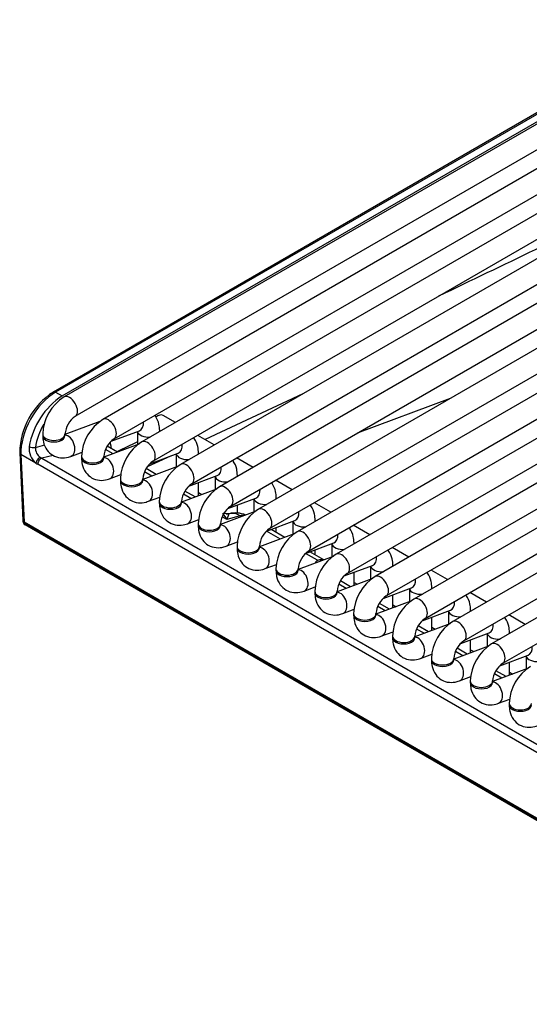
# Model space of a CAD drawing. Header units: millimetres. Extents: x 0 to 200, y 0 to 287.
# Tile 17 of 78: x 143.55 to 146.41, y 92.67 to 98.18. Entities that reach past the tile are written whole.
import ezdxf

# ---------------------------------------------------------------- set-up
doc = ezdxf.new("R2010")
doc.units = ezdxf.units.MM
doc.layers.add('148.255_BW4C_CTM', color=7, linetype='Continuous')
doc.layers.add('Standard', color=7, linetype='Continuous')

# ---------------------------------------------------------------- blocks, each defined once
blk = doc.blocks.new('SE3')
at = {"layer": '148.255_BW4C_CTM', "color": 7, "linetype": 'Continuous'}
for p, q in [((147.4625, 98.1821), (143.8032, 96.0694)), ((147.228, 98.1089), (143.7437, 96.0973)), ((147.2405, 98.1077), (143.7562, 96.0961)), ((143.7922, 96.0753), (147.2764, 98.0869)), ((143.8657, 95.9612), (147.525, 98.0739)), ((147.6802, 98.0564), (144.0209, 95.9437)), ((148.0642, 98.0266), (144.2387, 95.818)), ((144.0834, 95.8354), (147.7427, 97.9481)), ((144.3012, 95.7097), (148.1892, 97.9544)), ((148.2819, 97.9009), (144.4565, 95.6923)), ((144.519, 95.584), (148.4069, 97.8287)), ((148.4997, 97.7752), (144.6742, 95.5665)), ((144.7367, 95.4583), (148.6247, 97.703)), ((148.7174, 97.6494), (144.892, 95.4408)), ((144.9545, 95.3326), (148.8424, 97.5773)), ((148.9352, 97.5237), (145.1097, 95.3151)), ((145.1722, 95.2068), (149.0602, 97.4516)), ((149.153, 97.398), (145.3275, 95.1894)), ((145.39, 95.0811), (149.278, 97.3258)), ((149.3707, 97.2723), (145.5452, 95.0636)), ((145.6077, 94.9554), (149.4957, 97.2001)), ((149.5885, 97.1466), (145.763, 94.9379)), ((145.8255, 94.8297), (149.7135, 97.0744)), ((149.8062, 97.0208), (145.9808, 94.8122)), ((146.0433, 94.7039), (149.9312, 96.9487)), ((150.024, 96.8951), (146.1985, 94.6865)), ((146.261, 94.5782), (150.149, 96.8229)), ((143.7562, 96.0961), (143.7922, 96.0753)), ((145.1417, 96.0879), (144.5943, 95.8305)), ((145.4463, 95.868), (145.9687, 96.0625)), ((144.4273, 95.9269), (144.3589, 95.9663)), ((144.0035, 95.9314), (143.8085, 95.8585)), ((144.0666, 95.8215), (144.2252, 95.8808)), ((144.3389, 95.8758), (144.3389, 95.881)), ((143.6835, 95.8622), (143.6835, 95.854)), ((143.8085, 95.854), (143.8085, 95.8622)), ((144.2139, 95.8765), (144.2139, 95.8029)), ((144.645, 95.8011), (144.5523, 95.8547)), ((143.6428, 95.7873), (143.6951, 95.8009)), ((144.2213, 95.8056), (144.0263, 95.7328)), ((144.0775, 95.7519), (144.036, 95.7758)), ((144.1019, 95.761), (144.045, 95.7938)), ((144.0661, 95.789), (144.0662, 95.7884)), ((143.5547, 95.7578), (143.5725, 95.3774)), ((143.5621, 95.7477), (143.5797, 95.3683)), ((143.6457, 95.6994), (143.5621, 95.7477)), ((143.7416, 95.7425), (143.6781, 95.726)), ((143.6781, 95.726), (147.3832, 93.5868)), ((143.841, 95.7371), (143.9043, 95.7608)), ((143.9013, 95.7365), (143.9013, 95.7283)), ((144.0263, 95.7283), (144.0263, 95.7365)), ((144.3987, 95.7385), (144.2692, 95.6776)), ((144.2843, 95.6958), (144.443, 95.755)), ((144.4316, 95.7508), (144.4316, 95.6771)), ((144.5566, 95.7501), (144.5566, 95.7552)), ((144.8628, 95.6754), (144.77, 95.729)), ((147.361, 93.5532), (143.6559, 95.6924)), ((144.4391, 95.6799), (144.2441, 95.607)), ((144.3197, 95.6353), (144.2628, 95.6681)), ((144.0587, 95.6114), (144.122, 95.6351)), ((144.1191, 95.6108), (144.1191, 95.6026)), ((144.2441, 95.6026), (144.2441, 95.6108)), ((144.2953, 95.6262), (144.2538, 95.6501)), ((144.5021, 95.57), (144.6607, 95.6293)), ((144.6494, 95.6251), (144.6494, 95.5514)), ((144.7744, 95.6244), (144.7744, 95.6295)), ((145.0806, 95.5497), (144.9878, 95.6032)), ((144.6568, 95.5542), (144.4618, 95.4813)), ((144.5566, 95.5167), (144.5566, 95.5904)), ((144.2765, 95.4857), (144.3398, 95.5094)), ((144.513, 95.5004), (144.4716, 95.5244)), ((144.5374, 95.5096), (144.4805, 95.5424)), ((144.5566, 95.5343), (144.5751, 95.5237)), ((144.7199, 95.4443), (144.8785, 95.5036)), ((144.8671, 95.4994), (144.8671, 95.4257)), ((144.9921, 95.4986), (144.9921, 95.5038)), ((144.3368, 95.485), (144.3368, 95.4769)), ((144.4618, 95.4769), (144.4618, 95.485)), ((144.7744, 95.4196), (144.7744, 95.4647)), ((145.2983, 95.424), (145.2056, 95.4775)), ((144.4942, 95.36), (144.5576, 95.3836)), ((144.8746, 95.4285), (144.6796, 95.3556)), ((144.7147, 95.384), (144.6893, 95.3987)), ((144.6913, 95.418), (144.7147, 95.384)), ((144.7117, 95.4144), (144.7004, 95.4175)), ((144.7259, 95.4151), (144.7117, 95.4144)), ((144.727, 95.4157), (144.7147, 95.384)), ((144.7903, 95.4042), (144.7147, 95.384)), ((144.7979, 95.3998), (144.7903, 95.4042)), ((143.5727, 95.376), (143.573, 95.3733)), ((143.5797, 95.3683), (143.5803, 95.3635)), ((153.4368, 89.6773), (143.5797, 95.3683)), ((143.5803, 95.3635), (153.4373, 89.6725)), ((143.5853, 95.3545), (153.4424, 89.6635)), ((144.5546, 95.3593), (144.5546, 95.3511)), ((144.6796, 95.3511), (144.6796, 95.3593)), ((144.9376, 95.3186), (145.0962, 95.3779)), ((145.0401, 95.2832), (144.9626, 95.3279)), ((144.9921, 95.3109), (144.9921, 95.339)), ((145.0849, 95.3736), (145.0849, 95.3)), ((145.2099, 95.3729), (145.2099, 95.3781)), ((145.5161, 95.2982), (145.4233, 95.3518)), ((145.0923, 95.3027), (144.8973, 95.2299)), ((145.0157, 95.2741), (144.9382, 95.3188)), ((144.712, 95.2343), (144.7753, 95.2579)), ((144.7723, 95.2336), (144.7723, 95.2254)), ((144.8973, 95.2254), (144.8973, 95.2336)), ((145.1554, 95.1929), (145.314, 95.2521)), ((145.3027, 95.2479), (145.3027, 95.1742)), ((145.4277, 95.2472), (145.4277, 95.2524)), ((145.7338, 95.1725), (145.6411, 95.2261)), ((145.3101, 95.177), (145.1151, 95.1041)), ((145.2223, 95.1548), (145.156, 95.1931)), ((145.2578, 95.1575), (145.1804, 95.2022)), ((145.2099, 95.1852), (145.2099, 95.2132)), ((144.9298, 95.1085), (144.9931, 95.1322)), ((144.9901, 95.1079), (144.9901, 95.0997)), ((145.1151, 95.0997), (145.1151, 95.1079)), ((145.3731, 95.0671), (145.5318, 95.1264)), ((145.5204, 95.1222), (145.5204, 95.0485)), ((145.6454, 95.1215), (145.6454, 95.1266)), ((145.5278, 95.0513), (145.3328, 94.9784)), ((145.4277, 95.0139), (145.4277, 95.0875)), ((145.9516, 95.0468), (145.8588, 95.1004)), ((145.1475, 94.9828), (145.2108, 95.0065)), ((145.3842, 94.9976), (145.3427, 95.0216)), ((145.4086, 95.0067), (145.3516, 95.0396)), ((145.4277, 95.0314), (145.4461, 95.0208)), ((145.5909, 94.9414), (145.7495, 95.0007)), ((145.7382, 94.9965), (145.7382, 94.9228)), ((145.8632, 94.9958), (145.8632, 95.0009)), ((145.2078, 94.9821), (145.2078, 94.974)), ((145.3328, 94.974), (145.3328, 94.9821)), ((145.6454, 94.8881), (145.6454, 94.9618)), ((146.1693, 94.9211), (146.0766, 94.9746)), ((145.7456, 94.9256), (145.5506, 94.8527)), ((145.602, 94.8719), (145.5604, 94.8959)), ((145.6263, 94.881), (145.5694, 94.9139)), ((145.6454, 94.9057), (145.6639, 94.895)), ((145.3653, 94.8571), (145.4286, 94.8808)), ((145.4256, 94.8564), (145.4256, 94.8483)), ((145.5506, 94.8483), (145.5506, 94.8564)), ((145.8086, 94.8157), (145.9673, 94.875)), ((145.8632, 94.7624), (145.8632, 94.8361)), ((145.9559, 94.8707), (145.9559, 94.7971)), ((146.0809, 94.87), (146.0809, 94.8752)), ((146.3871, 94.7954), (146.2943, 94.8489)), ((145.9634, 94.7999), (145.7684, 94.727)), ((145.8441, 94.7553), (145.7871, 94.7882)), ((145.8632, 94.78), (145.8817, 94.7693)), ((145.583, 94.7314), (145.6463, 94.755)), ((145.6434, 94.7307), (145.6434, 94.7225)), ((145.7684, 94.7225), (145.7684, 94.7307)), ((145.8198, 94.7462), (145.7782, 94.7702)), ((146.0264, 94.69), (146.185, 94.7493)), ((146.1737, 94.745), (146.1737, 94.6714)), ((146.2987, 94.7443), (146.2987, 94.7495)), ((146.1811, 94.6741), (145.9861, 94.6013)), ((146.0809, 94.6367), (146.0809, 94.7104)), ((145.8008, 94.6057), (145.8641, 94.6293)), ((146.0375, 94.6205), (145.9959, 94.6445)), ((146.0618, 94.6296), (146.0049, 94.6624)), ((146.0809, 94.6543), (146.0994, 94.6436)), ((146.2442, 94.5643), (146.4028, 94.6235)), ((146.3914, 94.6193), (146.3914, 94.5456)), ((145.8611, 94.605), (145.8611, 94.5968)), ((145.9861, 94.5968), (145.9861, 94.605)), ((146.2987, 94.511), (146.2987, 94.5846)), ((146.0185, 94.4799), (146.0819, 94.5036)), ((146.3989, 94.5484), (146.2039, 94.4755)), ((146.2553, 94.4947), (146.2137, 94.5188)), ((146.2796, 94.5038), (146.2226, 94.5367)), ((146.2987, 94.5286), (146.3172, 94.5179)), ((146.0789, 94.4793), (146.0789, 94.4711)), ((146.2039, 94.4711), (146.2039, 94.4793)), ((146.2363, 94.3542), (146.2996, 94.3779)), ((146.2966, 94.3535), (146.2966, 94.3454))]:
    blk.add_line(p, q, dxfattribs=at)
for centre, radius, start, end in [((325.0689, -276.0718), 413.5342, 115.508102, 115.674531), ((143.9655, 95.7515), 0.4108, 122.6672, 179.1278), ((144.0287, 95.72), 0.4268, 123.6431, 170.3307), ((143.9395, 95.8526), 0.2561, 122.1524, 177.8476), ((143.9414, 95.8514), 0.1333, 124.6249, 175.3751), ((144.1572, 95.7269), 0.2561, 122.1524, 177.8476), ((144.1592, 95.7257), 0.1333, 124.6249, 175.3751), ((143.713, 95.7808), 0.1056, 174.0998, 230.4261), ((143.708, 95.7846), 0.0653, 177.5877, 235.6765), ((144.1633, 95.8002), 0.0978, 186.9312, 191.8541), ((325.0689, -276.0718), 413.5342, 115.934254, 115.951873), ((144.375, 95.6011), 0.2561, 122.1524, 177.8476), ((144.377, 95.6), 0.1333, 124.6249, 175.3751), ((144.5928, 95.4754), 0.2561, 122.1524, 177.8476), ((144.5947, 95.4743), 0.1333, 124.6249, 175.3751), ((144.8105, 95.3497), 0.2561, 122.1524, 177.8476), ((144.8125, 95.3486), 0.1333, 124.6249, 175.3751), ((145.0283, 95.224), 0.2561, 122.1524, 177.8476), ((144.7629, 95.2701), 0.15, 67.2432, 103.9344), ((143.5978, 95.3761), 0.025, 186.4635, 240), ((145.0302, 95.2228), 0.1333, 124.6249, 175.3751), ((145.246, 95.0982), 0.2561, 122.1524, 177.8476), ((145.248, 95.0971), 0.1333, 124.6249, 175.3751), ((145.4638, 94.9725), 0.2561, 122.1524, 177.8476), ((145.2354, 95.1192), 0.0379, 90.8623, 110.2797), ((145.4657, 94.9714), 0.1333, 124.6249, 175.3751), ((145.6815, 94.8468), 0.2561, 122.1524, 177.8476), ((145.6835, 94.8457), 0.1333, 124.6249, 175.3751), ((145.8993, 94.7211), 0.2561, 122.1524, 177.8476), ((145.9013, 94.72), 0.1333, 124.6249, 175.3751), ((146.1171, 94.5954), 0.2561, 122.1524, 177.8476), ((146.119, 94.5942), 0.1333, 124.6249, 175.3751), ((146.3348, 94.4696), 0.2561, 122.1524, 177.8476), ((146.3368, 94.4685), 0.1333, 124.6249, 175.3751), ((146.5526, 94.3439), 0.2561, 122.1524, 177.8476)]:
    blk.add_arc(centre, radius, start, end, dxfattribs=at)
for centre, major_axis, ratio, start_param, end_param in [((143.7562, 96.0757), (0.0125, -0.0217), 0.57735, 2.356194, 3.141593), ((143.7562, 95.8715), (0.1375, 0.2382), 0.57735, 0.785398, 2.408554), ((143.8344, 96.0153), (-0.0313, 0.0541), 0.57735, 3.149658, 6.283185), ((144.0522, 95.8896), (-0.0313, 0.0541), 0.57735, 3.149658, 6.283185), ((144.3276, 95.9122), (0.0313, 0.0541), 0.57735, 0, 1.013996), ((143.816, 95.8377), (0.1182, 0.2204), 0.597134, 1.528485, 2.10033), ((144.2033, 95.9393), (0.0219, -0.0585), 0.668835, 0, 1.177544), ((144.2764, 95.881), (-0.0625, 0), 0.57735, 2.986225, 3.141438), ((143.746, 95.8622), (-0.0625, 0), 0.57735, 0, 3.133528), ((143.746, 95.854), (-0.0625, 0), 0.57735, 0, 3.141593), ((143.8191, 95.7957), (0.0219, -0.0585), 0.668835, 0.000445, 2.869209), ((144.2764, 95.881), (-0.0625, 0), 0.57735, 0.1188, 1.726164), ((144.27, 95.7638), (-0.0313, 0.0541), 0.57735, 3.149658, 6.283185), ((143.6251, 95.7968), (-0.0247, 0.0039), 0.405722, 0.867012, 2.429609), ((144.1015, 95.7695), (0.0495, 0.0071), 0.623023, -4.01018, -3.859272), ((144.4211, 95.8136), (0.0219, -0.0585), 0.668835, 0, 1.177544), ((143.5797, 95.7589), (0.025, 0.0012), 0.606775, 3.141122, 3.899404), ((143.6634, 95.7106), (-0.0156, -0.0195), 0.444169, 3.750117, 5.627381), ((143.6735, 95.7036), (-0.0125, -0.0217), 0.57735, 3.665191, 5.550147), ((143.6705, 95.7663), (0.0305, -0.043), 0.460186, -0.975146, -0.783066), ((143.9638, 95.7365), (-0.0625, 0), 0.57735, 0, 3.133528), ((143.9638, 95.7283), (-0.0625, 0), 0.57735, 0, 3.141593), ((144.0368, 95.67), (0.0219, -0.0585), 0.668835, 0.000445, 2.870725), ((144.4941, 95.7552), (-0.0625, 0), 0.57735, 0.1188, 1.726164), ((144.4941, 95.7552), (-0.0625, 0), 0.57735, 2.986225, 3.141438), ((143.6528, 95.7551), (0.0389, -0.0665), 0.544832, -0.954557, -0.762478), ((144.4877, 95.6381), (-0.0313, 0.0541), 0.57735, 3.149658, 6.283185), ((144.6389, 95.6879), (0.0219, -0.0585), 0.668835, 0, 1.177544), ((144.1816, 95.6108), (-0.0625, 0), 0.57735, 0, 3.133528), ((144.1816, 95.6026), (-0.0625, 0), 0.57735, 0, 3.141593), ((144.2546, 95.5442), (0.0219, -0.0585), 0.668835, 0.000445, 2.870725), ((144.7119, 95.6295), (-0.0625, 0), 0.57735, 0.1188, 1.726164), ((144.7119, 95.6295), (-0.0625, 0), 0.57735, 2.986225, 3.141438), ((144.7055, 95.5124), (-0.0313, 0.0541), 0.57735, 3.149658, 6.283185), ((144.8566, 95.5621), (0.0219, -0.0585), 0.668835, 0, 1.177544), ((144.9296, 95.5038), (-0.0625, 0), 0.57735, 0.1188, 1.726164), ((144.9296, 95.5038), (-0.0625, 0), 0.57735, 2.986225, 3.141438), ((144.3993, 95.485), (-0.0625, 0), 0.57735, 0, 3.133528), ((144.3993, 95.4769), (-0.0625, 0), 0.57735, 0, 3.141593), ((144.4724, 95.4185), (0.0219, -0.0585), 0.668835, 0.000445, 2.870725), ((144.9232, 95.3867), (-0.0313, 0.0541), 0.57735, 3.149658, 6.283185), ((144.7151, 95.4642), (-0.0009, 0.05), 0.995646, 3.052243, 3.365822), ((144.7629, 95.2701), (-0.0388, 0.1449), 0.707107, 5.667706, 6.253868), ((144.7629, 95.2701), (-0.075, -0.1299), 0.57735, 3.398107, 3.665191), ((145.0744, 95.4364), (0.0219, -0.0585), 0.668835, 0, 1.177544), ((143.5976, 95.376), (0.0251, -0.0023), 0.503419, 3.210456, 3.968267), ((143.5978, 95.3761), (0.0248, 0.0028), 0.643408, 3.141593, 3.857969), ((143.5978, 95.3761), (0.0125, 0.0217), 0.57735, 2.478368, 3.141593), ((144.6171, 95.3593), (-0.0625, 0), 0.57735, 0, 3.133528), ((144.6171, 95.3511), (-0.0625, 0), 0.57735, 0, 3.141593), ((144.6901, 95.2928), (0.0219, -0.0585), 0.668835, 0.000445, 2.869209), ((145.1474, 95.3781), (-0.0625, 0), 0.57735, 0.1188, 1.726164), ((145.1474, 95.3781), (-0.0625, 0), 0.57735, 2.986225, 3.141438), ((145.141, 95.261), (-0.0313, 0.0541), 0.57735, 3.149658, 6.283185), ((145.2921, 95.3107), (0.0219, -0.0585), 0.668835, 0, 1.177544), ((144.8348, 95.2336), (-0.0625, 0), 0.57735, 0, 3.133528), ((144.8348, 95.2254), (-0.0625, 0), 0.57735, 0, 3.141593), ((144.9079, 95.1671), (0.0219, -0.0585), 0.668835, 0.000445, 2.870725), ((145.3652, 95.2524), (-0.0625, 0), 0.57735, 0.1188, 1.726164), ((145.3652, 95.2524), (-0.0625, 0), 0.57735, 2.986225, 3.141438), ((145.3587, 95.1352), (-0.0313, 0.0541), 0.57735, 3.149658, 6.283185), ((145.5099, 95.185), (0.0219, -0.0585), 0.668835, 0, 1.177544), ((145.0526, 95.1079), (-0.0625, 0), 0.57735, 0, 3.133528), ((145.1949, 95.0207), (-0.075, -0.1299), 0.57735, 3.327396, 3.540411), ((145.2461, 95.0575), (-0.0765, 0.1064), 0.502685, -0.928857, -0.839443), ((145.5829, 95.1266), (-0.0625, 0), 0.57735, 0.1188, 1.726164), ((145.5829, 95.1266), (-0.0625, 0), 0.57735, 2.986225, 3.141438), ((145.0526, 95.0997), (-0.0625, 0), 0.57735, 0, 3.141593), ((145.1256, 95.0414), (0.0219, -0.0585), 0.668835, 0.000445, 2.870725), ((145.5765, 95.0095), (-0.0313, 0.0541), 0.57735, 3.149658, 6.283185), ((145.7276, 95.0593), (0.0219, -0.0585), 0.668835, 0, 1.177544), ((145.8007, 95.0009), (-0.0625, 0), 0.57735, 0.1188, 1.726164), ((145.8007, 95.0009), (-0.0625, 0), 0.57735, 2.986225, 3.141438), ((145.2703, 94.9821), (-0.0625, 0), 0.57735, 0, 3.133528), ((145.2703, 94.974), (-0.0625, 0), 0.57735, 0, 3.141593), ((145.3434, 94.9156), (0.0219, -0.0585), 0.668835, 0.000445, 2.870725), ((145.7942, 94.8838), (-0.0313, 0.0541), 0.57735, 3.149658, 6.283185), ((145.9454, 94.9335), (0.0219, -0.0585), 0.668835, 0, 1.177544), ((145.4881, 94.8564), (-0.0625, 0), 0.57735, 0, 3.133528), ((145.4881, 94.8483), (-0.0625, 0), 0.57735, 0, 3.141593), ((145.5611, 94.7899), (0.0219, -0.0585), 0.668835, 0.000445, 2.870725), ((146.0184, 94.8752), (-0.0625, 0), 0.57735, 0.1188, 1.726164), ((146.0184, 94.8752), (-0.0625, 0), 0.57735, 2.986225, 3.141438), ((146.012, 94.7581), (-0.0313, 0.0541), 0.57735, 3.149658, 6.283185), ((146.1631, 94.8078), (0.0219, -0.0585), 0.668835, 0, 1.177544), ((145.7059, 94.7307), (-0.0625, 0), 0.57735, 0, 3.133528), ((145.7059, 94.7225), (-0.0625, 0), 0.57735, 0, 3.141593), ((145.7789, 94.6642), (0.0219, -0.0585), 0.668835, 0.000445, 2.869209), ((146.2362, 94.7495), (-0.0625, 0), 0.57735, 0.1188, 1.726164), ((146.2362, 94.7495), (-0.0625, 0), 0.57735, 2.986225, 3.141438), ((146.2298, 94.6324), (-0.0313, 0.0541), 0.57735, 3.149658, 6.283185), ((146.3809, 94.6821), (0.0219, -0.0585), 0.668835, 0, 1.177544), ((146.4539, 94.6237), (-0.0625, 0), 0.57735, 0.1188, 1.726164), ((145.9236, 94.605), (-0.0625, 0), 0.57735, 0, 3.133528), ((145.9236, 94.5968), (-0.0625, 0), 0.57735, 0, 3.141593), ((145.9967, 94.5385), (0.0219, -0.0585), 0.668835, 0.000445, 2.870725), ((146.1414, 94.4793), (-0.0625, 0), 0.57735, 0, 3.133528), ((146.1414, 94.4711), (-0.0625, 0), 0.57735, 0, 3.141593), ((146.2144, 94.4128), (0.0219, -0.0585), 0.668835, 0.000445, 2.869209), ((146.3591, 94.3535), (-0.0625, 0), 0.57735, 0, 3.133528), ((146.3591, 94.3454), (-0.0625, 0), 0.57735, 0, 3.141593)]:
    blk.add_ellipse(centre, major_axis=major_axis, ratio=ratio, start_param=start_param, end_param=end_param, dxfattribs=at)
for points, knots in [([(144.3389, 95.881), (144.3382, 95.8944), (144.3363, 95.9216), (144.3238, 95.9507), (144.3124, 95.9655), (144.3111, 95.9671)], [0, 0, 0, 0, 0.1522141, 0.3645551, 0.3904678, 0.3904678, 0.3904678, 0.3904678]), ([(143.6835, 95.854), (143.6842, 95.8406), (143.6861, 95.8134), (143.7039, 95.7721), (143.7391, 95.7398), (143.7827, 95.7259), (143.8187, 95.7296), (143.836, 95.7354), (143.841, 95.7371)], [0, 0, 0, 0, 0.152214, 0.364555, 0.554293, 0.752815, 0.939263, 1, 1, 1, 1]), ([(144.5566, 95.7552), (144.556, 95.7686), (144.554, 95.7959), (144.5415, 95.8251), (144.5299, 95.8401), (144.5285, 95.8418)], [0, 0, 0, 0, 0.1522141, 0.3645551, 0.3927938, 0.3927938, 0.3927938, 0.3927938]), ([(143.9013, 95.7283), (143.9019, 95.7149), (143.9039, 95.6877), (143.9217, 95.6464), (143.9568, 95.614), (144.0005, 95.6002), (144.0365, 95.6039), (144.0538, 95.6097), (144.0587, 95.6114)], [0, 0, 0, 0, 0.152214, 0.364555, 0.554293, 0.752815, 0.939263, 1, 1, 1, 1]), ([(144.7744, 95.6295), (144.7738, 95.6429), (144.7718, 95.6701), (144.7593, 95.6992), (144.7479, 95.7141), (144.7466, 95.7157)], [0, 0, 0, 0, 0.1522141, 0.3645551, 0.3904678, 0.3904678, 0.3904678, 0.3904678]), ([(144.1191, 95.6026), (144.1197, 95.5892), (144.1217, 95.562), (144.1394, 95.5206), (144.1746, 95.4883), (144.2182, 95.4745), (144.2542, 95.4782), (144.2715, 95.484), (144.2765, 95.4857)], [0, 0, 0, 0, 0.152214, 0.364555, 0.554293, 0.752815, 0.939263, 1, 1, 1, 1]), ([(144.9921, 95.5038), (144.9915, 95.5172), (144.9896, 95.5444), (144.9771, 95.5735), (144.9657, 95.5884), (144.9644, 95.5899)], [0, 0, 0, 0, 0.1522141, 0.3645551, 0.3904678, 0.3904678, 0.3904678, 0.3904678]), ([(144.3368, 95.4769), (144.3375, 95.4635), (144.3394, 95.4362), (144.3572, 95.3949), (144.3923, 95.3626), (144.436, 95.3488), (144.472, 95.3525), (144.4893, 95.3583), (144.4942, 95.36)], [0, 0, 0, 0, 0.152214, 0.364555, 0.554293, 0.752815, 0.939263, 1, 1, 1, 1]), ([(145.2099, 95.3781), (145.2093, 95.3915), (145.2073, 95.4187), (145.1948, 95.4478), (145.1834, 95.4626), (145.1822, 95.4642)], [0, 0, 0, 0, 0.1522141, 0.3645551, 0.3904678, 0.3904678, 0.3904678, 0.3904678]), ([(144.5546, 95.3511), (144.5552, 95.3377), (144.5572, 95.3105), (144.5749, 95.2692), (144.6101, 95.2369), (144.6537, 95.2231), (144.6897, 95.2267), (144.707, 95.2325), (144.712, 95.2343)], [0, 0, 0, 0, 0.152214, 0.364555, 0.554293, 0.752815, 0.939263, 1, 1, 1, 1]), ([(145.4277, 95.2524), (145.427, 95.2658), (145.4251, 95.293), (145.4126, 95.3221), (145.4012, 95.3369), (145.3999, 95.3385)], [0, 0, 0, 0, 0.1522141, 0.3645551, 0.3904678, 0.3904678, 0.3904678, 0.3904678]), ([(144.7723, 95.2254), (144.773, 95.212), (144.7749, 95.1848), (144.7927, 95.1435), (144.8279, 95.1111), (144.8715, 95.0973), (144.9075, 95.101), (144.9248, 95.1068), (144.9298, 95.1085)], [0, 0, 0, 0, 0.152214, 0.364555, 0.554293, 0.752815, 0.939263, 1, 1, 1, 1]), ([(145.6454, 95.1266), (145.6448, 95.14), (145.6428, 95.1673), (145.6303, 95.1964), (145.6189, 95.2112), (145.6177, 95.2128)], [0, 0, 0, 0, 0.1522141, 0.3645551, 0.3904678, 0.3904678, 0.3904678, 0.3904678]), ([(145.2116, 95.1409), (145.2123, 95.1426), (145.2132, 95.1443), (145.2153, 95.1476), (145.2166, 95.1492), (145.2188, 95.1516), (145.2195, 95.1523), (145.2208, 95.1534), (145.2212, 95.1538), (145.2218, 95.1542), (145.2219, 95.1543), (145.222, 95.1545), (145.2221, 95.1545), (145.2222, 95.1546), (145.2223, 95.1546), (145.2223, 95.1547), (145.2223, 95.1547), (145.2223, 95.1547), (145.2224, 95.1548), (145.2223, 95.1548), (145.2224, 95.1548), (145.2223, 95.1548), (145.2223, 95.1548), (145.2223, 95.1548), (145.2223, 95.1548), (145.2223, 95.1548), (145.2223, 95.1548), (145.2223, 95.1548), (145.2223, 95.1548), (145.2223, 95.1548)], [0.8173943, 0.8173943, 0.8173943, 0.8173943, 0.880248, 0.880248, 0.9431229, 0.9431229, 0.9745603, 0.9745603, 0.990279, 0.990279, 0.9942087, 0.9942087, 0.9961735, 0.9961735, 0.9981384, 0.9981384, 0.9986296, 0.9986296, 0.9991208, 0.9991208, 0.9993664, 0.9993664, 0.9994892, 0.9994892, 0.999612, 0.999612, 0.9998576, 0.9998576, 1, 1, 1, 1]), ([(144.9901, 95.0997), (144.9907, 95.0863), (144.9927, 95.0591), (145.0104, 95.0178), (145.0456, 94.9854), (145.0892, 94.9716), (145.1252, 94.9753), (145.1425, 94.9811), (145.1475, 94.9828)], [0, 0, 0, 0, 0.152214, 0.364555, 0.554293, 0.752815, 0.939263, 1, 1, 1, 1]), ([(145.8632, 95.0009), (145.8625, 95.0143), (145.8606, 95.0415), (145.8481, 95.0706), (145.8367, 95.0855), (145.8354, 95.0871)], [0, 0, 0, 0, 0.1522141, 0.3645551, 0.3904678, 0.3904678, 0.3904678, 0.3904678]), ([(145.2078, 94.974), (145.2085, 94.9606), (145.2104, 94.9334), (145.2282, 94.892), (145.2634, 94.8597), (145.307, 94.8459), (145.343, 94.8496), (145.3603, 94.8554), (145.3653, 94.8571)], [0, 0, 0, 0, 0.152214, 0.364555, 0.554293, 0.752815, 0.939263, 1, 1, 1, 1]), ([(146.0809, 94.8752), (146.0803, 94.8886), (146.0783, 94.9158), (146.0658, 94.9449), (146.0545, 94.9598), (146.0532, 94.9613)], [0, 0, 0, 0, 0.1522141, 0.3645551, 0.3904678, 0.3904678, 0.3904678, 0.3904678]), ([(145.4256, 94.8483), (145.4262, 94.8349), (145.4282, 94.8076), (145.4459, 94.7663), (145.4811, 94.734), (145.5248, 94.7202), (145.5607, 94.7238), (145.5781, 94.7296), (145.583, 94.7314)], [0, 0, 0, 0, 0.152214, 0.364555, 0.554293, 0.752815, 0.939263, 1, 1, 1, 1]), ([(146.2987, 94.7495), (146.2981, 94.7629), (146.2961, 94.7901), (146.2836, 94.8192), (146.2722, 94.834), (146.2709, 94.8356)], [0, 0, 0, 0, 0.1522141, 0.3645551, 0.3904678, 0.3904678, 0.3904678, 0.3904678]), ([(145.6434, 94.7225), (145.644, 94.7091), (145.646, 94.6819), (145.6637, 94.6406), (145.6989, 94.6083), (145.7425, 94.5945), (145.7785, 94.5981), (145.7958, 94.6039), (145.8008, 94.6057)], [0, 0, 0, 0, 0.152214, 0.364555, 0.554293, 0.752815, 0.939263, 1, 1, 1, 1]), ([(145.8611, 94.5968), (145.8617, 94.5834), (145.8637, 94.5562), (145.8815, 94.5149), (145.9166, 94.4825), (145.9603, 94.4687), (145.9963, 94.4724), (146.0136, 94.4782), (146.0185, 94.4799)], [0, 0, 0, 0, 0.152214, 0.364555, 0.554293, 0.752815, 0.939263, 1, 1, 1, 1]), ([(146.0789, 94.4711), (146.0795, 94.4577), (146.0815, 94.4305), (146.0992, 94.3891), (146.1344, 94.3568), (146.178, 94.343), (146.214, 94.3467), (146.2313, 94.3525), (146.2363, 94.3542)], [0, 0, 0, 0, 0.152214, 0.364555, 0.554293, 0.752815, 0.939263, 1, 1, 1, 1]), ([(146.2966, 94.3454), (146.2973, 94.332), (146.2992, 94.3048), (146.317, 94.2634), (146.3521, 94.2311), (146.3958, 94.2173), (146.4318, 94.221), (146.4491, 94.2268), (146.4541, 94.2285)], [0, 0, 0, 0, 0.152214, 0.364555, 0.554293, 0.752815, 0.939263, 1, 1, 1, 1])]:
    blk.add_open_spline(points, degree=3, knots=knots, dxfattribs=at)
blk.add_open_spline([(144.0601, 95.8146), (144.0641, 95.8028), (144.0661, 95.789)], degree=2, dxfattribs=at)

msp = doc.modelspace()

# ---------------------------------------------------------------- block references
at = {"layer": 'Standard'}
msp.add_blockref('SE3', (0, 0), dxfattribs=at)

doc.saveas('drawing.dxf')
